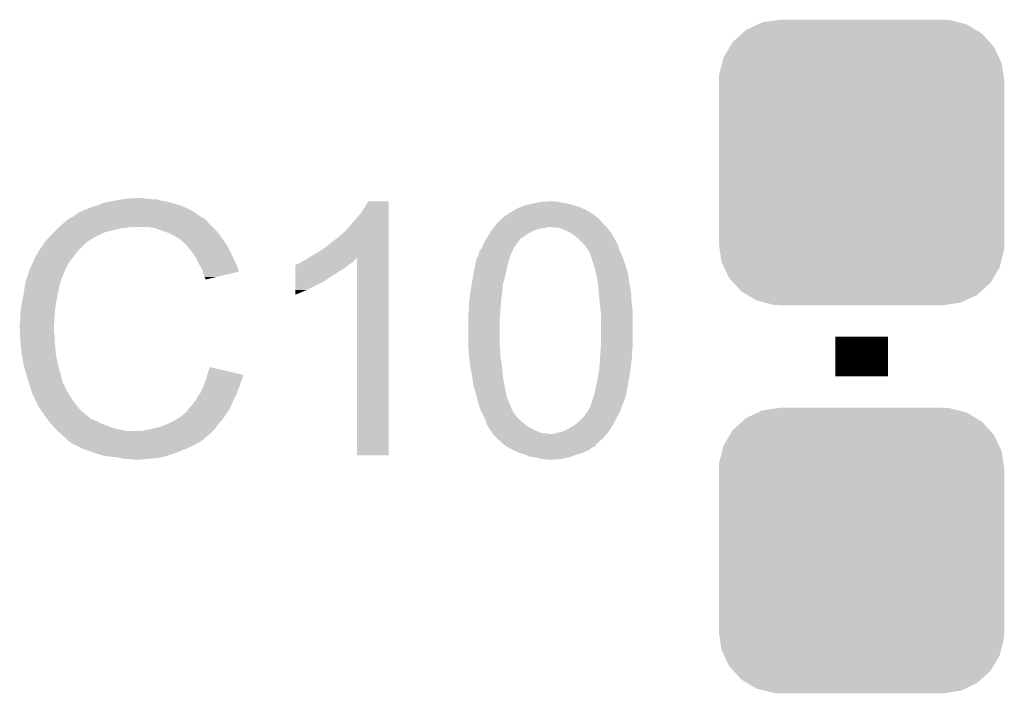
# Model space of a CAD drawing. Extents: x -4.5 to 27.4, y -3.9 to 53.4.
# Tile 15 of 47: x 4.9 to 8.7, y 11.5 to 14.1. Entities that reach past the tile are written whole.
import ezdxf

# ---------------------------------------------------------------- set-up
doc = ezdxf.new("R2010")
doc.units = 0
doc.layers.get('0').update_dxf_attribs({"linetype": 'CONTINUOUS'})
doc.layers.add('CAN_LIN_SBC_CLICK_V101_GTO', color=14, linetype='CONTINUOUS')
doc.layers.add('CAN_LIN_SBC_CLICK_V101_GTS', color=12, linetype='CONTINUOUS')

# ---------------------------------------------------------------- blocks, each defined once
blk = doc.blocks.new('CUSTOM_86')
for points in [[(-0.445816, 0.51162), (-0.400774, 0.532846), (0.441342, 0.51162), (0.406198, 0.532846)], [(-0.400774, 0.532846), (-0.383312, 0.541074), (0.406198, 0.532846), (0.373946, 0.541074)], [(-0.383312, 0.541074), (-0.323442, 0.549926), (0.373946, 0.541074), (0.339246, 0.549926)], [(-0.323442, 0.549926), (-0.31496, 0.55118), (0.339246, 0.549926), (0.31496, 0.55118)], [(-0.497124, 0.465342), (-0.461888, 0.497124), (0.49401, 0.465342), (0.465342, 0.497124)], [(-0.461888, 0.497124), (-0.445816, 0.51162), (0.465342, 0.497124), (0.441342, 0.51162)], [(-0.508918, 0.445816), (-0.497124, 0.465342), (0.51162, 0.445816), (0.49401, 0.465342)], [(-0.532846, 0.406198), (-0.508918, 0.445816), (0.53029, 0.406198), (0.51162, 0.445816)], [(-0.549926, 0.339246), (-0.538686, 0.383312), (0.54759, 0.339246), (0.541074, 0.383312)], [(-0.538686, 0.383312), (-0.532846, 0.406198), (0.541074, 0.383312), (0.53029, 0.406198)], [(-0.55118, 0.31496), (-0.549926, 0.339246), (0.55118, 0.31496), (0.54759, 0.339246)], [(-0.55118, -0.31496), (-0.55118, 0.31496), (0.55118, -0.31496), (0.55118, 0.31496)], [(-0.547588, -0.339246), (-0.55118, -0.31496), (0.549926, -0.339246), (0.55118, -0.31496)], [(-0.541074, -0.383312), (-0.547588, -0.339246), (0.538684, -0.383312), (0.549926, -0.339246)], [(-0.530288, -0.406198), (-0.541074, -0.383312), (0.532846, -0.406198), (0.538684, -0.383312)], [(-0.51162, -0.445816), (-0.530288, -0.406198), (0.508916, -0.445816), (0.532846, -0.406198)], [(-0.494008, -0.465342), (-0.51162, -0.445816), (0.497124, -0.465342), (0.508916, -0.445816)], [(-0.465342, -0.497124), (-0.494008, -0.465342), (0.461886, -0.497124), (0.497124, -0.465342)], [(-0.44134, -0.51162), (-0.465342, -0.497124), (0.445816, -0.51162), (0.461886, -0.497124)], [(-0.406198, -0.532846), (-0.44134, -0.51162), (0.400772, -0.532846), (0.445816, -0.51162)], [(-0.373944, -0.541074), (-0.406198, -0.532846), (0.383312, -0.541074), (0.400772, -0.532846)], [(-0.339246, -0.549926), (-0.373944, -0.541074), (0.32344, -0.549926), (0.383312, -0.541074)], [(-0.31496, -0.55118), (-0.339246, -0.549926), (0.31496, -0.55118), (0.32344, -0.549926)]]:
    blk.add_solid(points)

msp = doc.modelspace()

# ---------------------------------------------------------------- linework, layer by layer
at = {"layer": 'CAN_LIN_SBC_CLICK_V101_GTO', "const_width": 0.2032}
msp.add_lwpolyline([(8.128, 12.7508), (8.128, 12.9032)], dxfattribs=at)
at = {"layer": 'CAN_LIN_SBC_CLICK_V101_GTO'}
for points in [[(5.204462, 13.42136), (5.2451, 13.42898), (5.461002, 13.42136), (5.422898, 13.42898)], [(5.2451, 13.42898), (5.27558, 13.43406), (5.422898, 13.42898), (5.405124, 13.43406)], [(5.27558, 13.43406), (5.29082, 13.4366), (5.387342, 13.43406), (5.372102, 13.4366)], [(5.29082, 13.4366), (5.336538, 13.43914), (5.359402, 13.4366), (5.349242, 13.43914)], [(6.20776, 13.401038), (6.222998, 13.426418), (6.301738, 13.401038), (6.30174, 13.426418)], [(6.222998, 13.426418), (6.223012, 13.42644), (6.30174, 13.426418), (6.223012, 13.42644)], [(6.876626, 13.42136), (6.88848, 13.4239), (6.972298, 13.42136), (6.95452, 13.4239)], [(6.88848, 13.4239), (6.926578, 13.42644), (6.95452, 13.4239), (6.939282, 13.42644)], [(5.100334, 13.380726), (5.110482, 13.3858), (5.55548, 13.380726), (5.548374, 13.3858)], [(5.110482, 13.3858), (5.118094, 13.388338), (5.548374, 13.3858), (5.54482, 13.388338)], [(5.118094, 13.388338), (5.1181, 13.38834), (5.54482, 13.388338), (5.544818, 13.38834)], [(5.1181, 13.38834), (5.12826, 13.39342), (5.544818, 13.38834), (5.53466, 13.39342)], [(5.12826, 13.39342), (5.140958, 13.3985), (5.53466, 13.39342), (5.5245, 13.3985)], [(5.140958, 13.3985), (5.153658, 13.40358), (5.5245, 13.3985), (5.51307, 13.40358)], [(5.153658, 13.40358), (5.1689, 13.40866), (5.51307, 13.40358), (5.50164, 13.40866)], [(5.1689, 13.40866), (5.186682, 13.41374), (5.50164, 13.40866), (5.485386, 13.41374)], [(5.186682, 13.41374), (5.204462, 13.42136), (5.485386, 13.41374), (5.461002, 13.42136)], [(6.19252, 13.37818), (6.20776, 13.401038), (6.301738, 13.37818), (6.301738, 13.401038)], [(6.769104, 13.38326), (6.776722, 13.385802), (7.080674, 13.38326), (7.077284, 13.385802)], [(6.776722, 13.385802), (6.780778, 13.388338), (7.077284, 13.385802), (7.073902, 13.388338)], [(6.780778, 13.388338), (6.784846, 13.39088), (7.073902, 13.388338), (7.066284, 13.39088)], [(6.784846, 13.39088), (6.788908, 13.393418), (7.066284, 13.39088), (7.06374, 13.393418)], [(6.788908, 13.393418), (6.79704, 13.3985), (7.06374, 13.393418), (7.05231, 13.3985)], [(6.79704, 13.3985), (6.80974, 13.40358), (7.05231, 13.3985), (7.040882, 13.40358)], [(6.80974, 13.40358), (6.822442, 13.40866), (7.040882, 13.40358), (7.023946, 13.40866)], [(6.822442, 13.40866), (6.8326, 13.4112), (7.023946, 13.40866), (7.015478, 13.4112)], [(6.8326, 13.4112), (6.85292, 13.41628), (7.015478, 13.4112), (6.99516, 13.41628)], [(6.85292, 13.41628), (6.876626, 13.42136), (6.99516, 13.41628), (6.972298, 13.42136)], [(5.047208, 13.342618), (5.056216, 13.35024), (5.605782, 13.342618), (5.6007, 13.35024)], [(5.056216, 13.35024), (5.062222, 13.355322), (5.6007, 13.35024), (5.595618, 13.355322)], [(5.062222, 13.355322), (5.066446, 13.357858), (5.595618, 13.355322), (5.59308, 13.357858)], [(5.066446, 13.357858), (5.070676, 13.360398), (5.59308, 13.357858), (5.588004, 13.360398)], [(5.070676, 13.360398), (5.074902, 13.362934), (5.588004, 13.360398), (5.585466, 13.362934)], [(5.074902, 13.362934), (5.074912, 13.36294), (5.585466, 13.362934), (5.582924, 13.36294)], [(5.074912, 13.36294), (5.096068, 13.37564), (5.582924, 13.36294), (5.5626, 13.37564)], [(5.096068, 13.37564), (5.10032, 13.378192), (5.5626, 13.37564), (5.559028, 13.378192)], [(5.10032, 13.378192), (5.100334, 13.380726), (5.559028, 13.378192), (5.55548, 13.380726)], [(6.15696, 13.33754), (6.19252, 13.37818), (6.301738, 13.33754), (6.301738, 13.37818)], [(6.72338, 13.34516), (6.737494, 13.35786), (7.125426, 13.34516), (7.114542, 13.35786)], [(6.737494, 13.35786), (6.748786, 13.36802), (7.114542, 13.35786), (7.10235, 13.36802)], [(6.748786, 13.36802), (6.75132, 13.368042), (7.10235, 13.36802), (7.102322, 13.368042)], [(6.75132, 13.368042), (6.751332, 13.37056), (7.102322, 13.368042), (7.0993, 13.37056)], [(6.751332, 13.37056), (6.751334, 13.370566), (7.0993, 13.37056), (7.099292, 13.370566)], [(6.751334, 13.370566), (6.76148, 13.375642), (7.099292, 13.370566), (7.091678, 13.375642)], [(6.76148, 13.375642), (6.76656, 13.38072), (7.091678, 13.375642), (7.08406, 13.38072)], [(6.76656, 13.38072), (6.769104, 13.38326), (7.08406, 13.38072), (7.080674, 13.38326)], [(5.00888, 13.30706), (5.02412, 13.3223), (5.206998, 13.30706), (5.26796, 13.3223)], [(5.02412, 13.3223), (5.02666, 13.32484), (5.26796, 13.3223), (5.293362, 13.32484)], [(5.02666, 13.32484), (5.0292, 13.32738), (5.293362, 13.32484), (5.306058, 13.32738)], [(5.0292, 13.32738), (5.047208, 13.342618), (5.62102, 13.32738), (5.605782, 13.342618)], [(5.400038, 13.3223), (5.369558, 13.32738), (5.6261, 13.3223), (5.62102, 13.32738)], [(5.42798, 13.31214), (5.400038, 13.3223), (5.63626, 13.31214), (5.6261, 13.3223)], [(5.435606, 13.309598), (5.42798, 13.31214), (5.638802, 13.309598), (5.63626, 13.31214)], [(5.450838, 13.30452), (5.435606, 13.309598), (5.642866, 13.30452), (5.638802, 13.309598)], [(6.118866, 13.296906), (6.14172, 13.31976), (6.301736, 13.296906), (6.301736, 13.31976)], [(6.14172, 13.31976), (6.15696, 13.33754), (6.301736, 13.31976), (6.301738, 13.33754)], [(6.688514, 13.296902), (6.696594, 13.3096), (6.8326, 13.296902), (6.855458, 13.3096)], [(6.696594, 13.3096), (6.70306, 13.31976), (6.855458, 13.3096), (6.878324, 13.31976)], [(6.70306, 13.31976), (6.705092, 13.3223), (6.878324, 13.31976), (6.8961, 13.3223)], [(6.705092, 13.3223), (6.707124, 13.324842), (6.8961, 13.3223), (6.911342, 13.324842)], [(6.707124, 13.324842), (6.709156, 13.32738), (6.911342, 13.324842), (6.916424, 13.32738)], [(6.709156, 13.32738), (6.719316, 13.34008), (7.142478, 13.32738), (7.129778, 13.34008)], [(6.719316, 13.34008), (6.72338, 13.34516), (7.129778, 13.34008), (7.125426, 13.34516)], [(6.941822, 13.32484), (6.924038, 13.32738), (7.145018, 13.32484), (7.142478, 13.32738)], [(6.957064, 13.324838), (6.941822, 13.32484), (7.14502, 13.324838), (7.145018, 13.32484)], [(6.963416, 13.322298), (6.957064, 13.324838), (7.14756, 13.322298), (7.14502, 13.324838)], [(6.98246, 13.31468), (6.963416, 13.322298), (7.153274, 13.31468), (7.14756, 13.322298)], [(7.00786, 13.301978), (6.98246, 13.31468), (7.1628, 13.301978), (7.153274, 13.31468)], [(4.970524, 13.263878), (4.97586, 13.2715), (5.1308, 13.263878), (5.140958, 13.2715)], [(4.97586, 13.2715), (4.975862, 13.271502), (5.140958, 13.2715), (5.14096, 13.271502)], [(4.975862, 13.271502), (4.978166, 13.274038), (5.14096, 13.271502), (5.143498, 13.274038)], [(4.978166, 13.274038), (4.994332, 13.29182), (5.143498, 13.274038), (5.173982, 13.29182)], [(4.994332, 13.29182), (5.00126, 13.29944), (5.173982, 13.29182), (5.19049, 13.29944)], [(5.00126, 13.29944), (5.00888, 13.30706), (5.19049, 13.29944), (5.206998, 13.30706)], [(5.46608, 13.2969), (5.450838, 13.30452), (5.64896, 13.2969), (5.642866, 13.30452)], [(5.47116, 13.29436), (5.46608, 13.2969), (5.650776, 13.29436), (5.64896, 13.2969)], [(5.483862, 13.28674), (5.47116, 13.29436), (5.656218, 13.28674), (5.650776, 13.29436)], [(5.494016, 13.281662), (5.483862, 13.28674), (5.659846, 13.281662), (5.656218, 13.28674)], [(5.49656, 13.27912), (5.494016, 13.281662), (5.661662, 13.27912), (5.659846, 13.281662)], [(5.516564, 13.26134), (5.49656, 13.27912), (5.674362, 13.26134), (5.661662, 13.27912)], [(6.0579, 13.24864), (6.08584, 13.2715), (6.301736, 13.24864), (6.301736, 13.2715)], [(6.08584, 13.2715), (6.11632, 13.29437), (6.301736, 13.2715), (6.301736, 13.29437)], [(6.11632, 13.29437), (6.116342, 13.2969), (6.301736, 13.29437), (6.301736, 13.2969)], [(6.116342, 13.2969), (6.118866, 13.296906), (6.301736, 13.2969), (6.301736, 13.296906)], [(6.671564, 13.268962), (6.679186, 13.281664), (6.802122, 13.268962), (6.809744, 13.281664)], [(6.679186, 13.281664), (6.683756, 13.28928), (6.809744, 13.281664), (6.82244, 13.28928)], [(6.683756, 13.28928), (6.68528, 13.29182), (6.82244, 13.28928), (6.825824, 13.29182)], [(6.68528, 13.29182), (6.688514, 13.296902), (6.825824, 13.29182), (6.8326, 13.296902)], [(7.007864, 13.301976), (7.00786, 13.301978), (7.1628, 13.301976), (7.1628, 13.301978)], [(7.011252, 13.299434), (7.007864, 13.301976), (7.162804, 13.299434), (7.1628, 13.301976)], [(7.021402, 13.291822), (7.011252, 13.299434), (7.16788, 13.291822), (7.162804, 13.299434)], [(7.02818, 13.286738), (7.021402, 13.291822), (7.17093, 13.286738), (7.16788, 13.291822)], [(7.035798, 13.27912), (7.02818, 13.286738), (7.1755, 13.27912), (7.17093, 13.286738)], [(7.05358, 13.261338), (7.035798, 13.27912), (7.18566, 13.261338), (7.1755, 13.27912)], [(4.945382, 13.223244), (4.95046, 13.233398), (5.092986, 13.223244), (5.100884, 13.233398)], [(4.95046, 13.233398), (4.951982, 13.235938), (5.100884, 13.233398), (5.10286, 13.235938)], [(4.951982, 13.235938), (4.958078, 13.2461), (5.10286, 13.235938), (5.113022, 13.2461)], [(4.958078, 13.2461), (4.970524, 13.263878), (5.113022, 13.2461), (5.1308, 13.263878)], [(5.51942, 13.2588), (5.516564, 13.26134), (5.675814, 13.2588), (5.674362, 13.26134)], [(5.531612, 13.24356), (5.51942, 13.2588), (5.68452, 13.24356), (5.675814, 13.2588)], [(5.53974, 13.2334), (5.531612, 13.24356), (5.6896, 13.2334), (5.68452, 13.24356)], [(5.546852, 13.22324), (5.53974, 13.2334), (5.69468, 13.22324), (5.6896, 13.2334)], [(6.02742, 13.22832), (6.0579, 13.24864), (6.301734, 13.22832), (6.301736, 13.24864)], [(6.650988, 13.22832), (6.652262, 13.233404), (6.77672, 13.22832), (6.77926, 13.233404)], [(6.652262, 13.233404), (6.65607, 13.238482), (6.77926, 13.233404), (6.7818, 13.238482)], [(6.65607, 13.238482), (6.65988, 13.243562), (6.7818, 13.238482), (6.783496, 13.243562)], [(6.65988, 13.243562), (6.661008, 13.246102), (6.783496, 13.243562), (6.784344, 13.246102)], [(6.661008, 13.246102), (6.663266, 13.251184), (6.784344, 13.246102), (6.789422, 13.251184)], [(6.663266, 13.251184), (6.665524, 13.25626), (6.789422, 13.251184), (6.79196, 13.25626)], [(6.665524, 13.25626), (6.67004, 13.26642), (6.79196, 13.25626), (6.800088, 13.26642)], [(6.67004, 13.26642), (6.671564, 13.268962), (6.800088, 13.26642), (6.802122, 13.268962)], [(7.061202, 13.253716), (7.05358, 13.261338), (7.188202, 13.253716), (7.18566, 13.261338)], [(7.063754, 13.24864), (7.061202, 13.253716), (7.189894, 13.24864), (7.188202, 13.253716)], [(7.06628, 13.248618), (7.063754, 13.24864), (7.189902, 13.248618), (7.189894, 13.24864)], [(7.066284, 13.246094), (7.06628, 13.248618), (7.190744, 13.246094), (7.189902, 13.248618)], [(7.07136, 13.238482), (7.066284, 13.246094), (7.19328, 13.238482), (7.190744, 13.246094)], [(7.07644, 13.23086), (7.07136, 13.238482), (7.196668, 13.23086), (7.19328, 13.238482)], [(4.928046, 13.190218), (4.93522, 13.205464), (5.0673, 13.190218), (5.079158, 13.205464)], [(4.93522, 13.205464), (4.935226, 13.208006), (5.079158, 13.205464), (5.081134, 13.208006)], [(4.935226, 13.208006), (4.93776, 13.210544), (5.081134, 13.208006), (5.083108, 13.210544)], [(4.93776, 13.210544), (4.940304, 13.218162), (5.083108, 13.210544), (5.089034, 13.218162)], [(4.940304, 13.218162), (4.945382, 13.223244), (5.089034, 13.218162), (5.092986, 13.223244)], [(5.557518, 13.208), (5.546852, 13.22324), (5.701454, 13.208), (5.69468, 13.22324)], [(5.56133, 13.20038), (5.557518, 13.208), (5.70484, 13.20038), (5.701454, 13.208)], [(5.57022, 13.1826), (5.56133, 13.20038), (5.713732, 13.1826), (5.70484, 13.20038)], [(5.966462, 13.19276), (5.976622, 13.197842), (6.16458, 13.19276), (6.16966, 13.197842)], [(5.976622, 13.197842), (5.991806, 13.207964), (6.16966, 13.197842), (6.179782, 13.207964)], [(5.991806, 13.207964), (5.999478, 13.213078), (6.301734, 13.207964), (6.301734, 13.213078)], [(5.999478, 13.213078), (6.02742, 13.22832), (6.301734, 13.213078), (6.301734, 13.22832)], [(6.17982, 12.446022), (6.179782, 13.207964), (6.301718, 12.446022), (6.301734, 13.207964)], [(6.63702, 13.18514), (6.640828, 13.20038), (6.762204, 13.18514), (6.76656, 13.20038)], [(6.640828, 13.20038), (6.6421, 13.205462), (6.76656, 13.20038), (6.768254, 13.205462)], [(6.6421, 13.205462), (6.642106, 13.208006), (6.768254, 13.205462), (6.769102, 13.208006)], [(6.642106, 13.208006), (6.644642, 13.210544), (6.769102, 13.208006), (6.769948, 13.210544)], [(6.644642, 13.210544), (6.647178, 13.21562), (6.769948, 13.210544), (6.77164, 13.21562)], [(6.647178, 13.21562), (6.64718, 13.215622), (6.77164, 13.21562), (6.77164, 13.215622)], [(6.64718, 13.215622), (6.649718, 13.22324), (6.77164, 13.215622), (6.774688, 13.22324)], [(6.649718, 13.22324), (6.650988, 13.22832), (6.774688, 13.22324), (6.77672, 13.22832)], [(7.082156, 13.21562), (7.07644, 13.23086), (7.20344, 13.21562), (7.196668, 13.23086)], [(7.08406, 13.21054), (7.082156, 13.21562), (7.205288, 13.21054), (7.20344, 13.21562)], [(7.09168, 13.18768), (7.08406, 13.21054), (7.2136, 13.18768), (7.205288, 13.21054)], [(4.903892, 13.129256), (4.914052, 13.15974), (5.03936, 13.129256), (5.05206, 13.15974)], [(4.914052, 13.15974), (4.9149, 13.16228), (5.05206, 13.15974), (5.05333, 13.16228)], [(4.9149, 13.16228), (4.928046, 13.190218), (5.05333, 13.16228), (5.0673, 13.190218)], [(5.571634, 13.180058), (5.57022, 13.1826), (5.715002, 13.180058), (5.713732, 13.1826)], [(5.58292, 13.159742), (5.571634, 13.180058), (5.721076, 13.159742), (5.715002, 13.180058)], [(5.584194, 13.154654), (5.58292, 13.159742), (5.722596, 13.154654), (5.721076, 13.159742)], [(5.941074, 13.14196), (5.941076, 13.1572), (6.090922, 13.14196), (6.11378, 13.1572)], [(5.941076, 13.1572), (5.94108, 13.1699), (6.11378, 13.1572), (6.134098, 13.1699)], [(5.94108, 13.1699), (5.941082, 13.18006), (6.134098, 13.1699), (6.14629, 13.18006)], [(5.941082, 13.18006), (5.943606, 13.180066), (6.14629, 13.18006), (6.146298, 13.180066)], [(5.943606, 13.180066), (5.94614, 13.1826), (6.146298, 13.180066), (6.14934, 13.1826)], [(5.94614, 13.1826), (5.946144, 13.182602), (6.14934, 13.1826), (6.149342, 13.182602)], [(5.946144, 13.182602), (5.951222, 13.18514), (6.149342, 13.182602), (6.15315, 13.18514)], [(5.951222, 13.18514), (5.958844, 13.187682), (6.15315, 13.18514), (6.156962, 13.187682)], [(5.958844, 13.187682), (5.966462, 13.19276), (6.156962, 13.187682), (6.16458, 13.19276)], [(6.627706, 13.136878), (6.63194, 13.16228), (6.75132, 13.136878), (6.756964, 13.16228)], [(6.63194, 13.16228), (6.636454, 13.1826), (6.756964, 13.16228), (6.76148, 13.1826)], [(6.636454, 13.1826), (6.63702, 13.18514), (6.76148, 13.1826), (6.762204, 13.18514)], [(7.0993, 13.16228), (7.09168, 13.18768), (7.222066, 13.16228), (7.2136, 13.18768)], [(7.10043, 13.157196), (7.0993, 13.16228), (7.22376, 13.157196), (7.222066, 13.16228)], [(7.10156, 13.152116), (7.10043, 13.157196), (7.223762, 13.152116), (7.22376, 13.157196)], [(4.899662, 13.116562), (4.900506, 13.119096), (5.03555, 13.116562), (5.036818, 13.119096)], [(4.900506, 13.119096), (4.902198, 13.124174), (5.036818, 13.119096), (5.03682, 13.124174)], [(4.902198, 13.124174), (4.903044, 13.126714), (5.03682, 13.124174), (5.039354, 13.126714)], [(4.903044, 13.126714), (4.903892, 13.129256), (5.039354, 13.126714), (5.03936, 13.129256)], [(5.585462, 13.14958), (5.584194, 13.154654), (5.701434, 13.14958), (5.722596, 13.154654)], [(5.59054, 13.134342), (5.585462, 13.14958), (5.637884, 13.134342), (5.701434, 13.14958)], [(5.593078, 13.129264), (5.59054, 13.134342), (5.616706, 13.129264), (5.637884, 13.134342)], [(5.595614, 13.126726), (5.593078, 13.129264), (5.60612, 13.126726), (5.616706, 13.129264)], [(5.59562, 13.124208), (5.595614, 13.126726), (5.59562, 13.124208), (5.60612, 13.126726)], [(5.941062, 13.08354), (5.94107, 13.1191), (5.98424, 13.08354), (6.055358, 13.1191)], [(5.94107, 13.126718), (5.941074, 13.14196), (6.065518, 13.126718), (6.090922, 13.14196)], [(5.94107, 13.12418), (5.94107, 13.126718), (6.06298, 13.12418), (6.065518, 13.126718)], [(5.94107, 13.1191), (5.94107, 13.12418), (6.055358, 13.1191), (6.06298, 13.12418)], [(6.62305, 13.108942), (6.627706, 13.136878), (6.7437, 13.108942), (6.75132, 13.136878)], [(7.102688, 13.147036), (7.10156, 13.152116), (7.2263, 13.147036), (7.223762, 13.152116)], [(7.103816, 13.141958), (7.102688, 13.147036), (7.2263, 13.141958), (7.2263, 13.147036)], [(7.10438, 13.13942), (7.103816, 13.141958), (7.226936, 13.13942), (7.2263, 13.141958)], [(7.105766, 13.131798), (7.10438, 13.13942), (7.22884, 13.131798), (7.226936, 13.13942)], [(7.107614, 13.121638), (7.105766, 13.131798), (7.22884, 13.121638), (7.22884, 13.131798)], [(7.10946, 13.111482), (7.107614, 13.121638), (7.230872, 13.111482), (7.22884, 13.121638)], [(4.89204, 13.07084), (4.89585, 13.0937), (5.02412, 13.07084), (5.0292, 13.0937)], [(4.89585, 13.0937), (4.899236, 13.114018), (5.0292, 13.0937), (5.034278, 13.114018)], [(4.899236, 13.114018), (4.899662, 13.116562), (5.034278, 13.114018), (5.03555, 13.116562)], [(5.94106, 13.07338), (5.941062, 13.08354), (5.96138, 13.07338), (5.98424, 13.08354)], [(6.6167, 13.07084), (6.618392, 13.081), (6.739708, 13.07084), (6.74116, 13.081)], [(6.618392, 13.081), (6.62305, 13.108942), (6.74116, 13.081), (6.7437, 13.108942)], [(7.110912, 13.09624), (7.10946, 13.111482), (7.23392, 13.09624), (7.230872, 13.111482)], [(7.112364, 13.081), (7.110912, 13.09624), (7.23646, 13.081), (7.23392, 13.09624)], [(7.114058, 13.063218), (7.112364, 13.081), (7.239, 13.063218), (7.23646, 13.081)], [(4.88442, 13.0302), (4.8868, 13.0429), (5.016922, 13.0302), (5.01904, 13.0429)], [(4.8868, 13.0429), (4.89204, 13.07084), (5.01904, 13.0429), (5.02412, 13.07084)], [(5.94106, 13.06579), (5.94106, 13.07338), (5.94106, 13.06579), (5.96138, 13.07338)], [(6.61162, 13.02766), (6.61371, 13.04544), (6.73481, 13.02766), (6.73608, 13.04544)], [(6.61371, 13.04544), (6.6167, 13.07084), (6.73608, 13.04544), (6.739708, 13.07084)], [(7.11454, 13.05814), (7.114058, 13.063218), (7.239, 13.05814), (7.239, 13.063218)], [(7.115926, 13.0429), (7.11454, 13.05814), (7.239, 13.0429), (7.239, 13.05814)], [(7.11708, 13.0302), (7.115926, 13.0429), (7.240816, 13.0302), (7.239, 13.0429)], [(4.87934, 12.99464), (4.88188, 13.012422), (5.012688, 12.99464), (5.01396, 13.012422)], [(4.88188, 13.012422), (4.88442, 13.0302), (5.01396, 13.012422), (5.016922, 13.0302)], [(6.60908, 12.98702), (6.61162, 13.004802), (6.73211, 12.98702), (6.733222, 13.004802)], [(6.61162, 13.00988), (6.61162, 13.02766), (6.73354, 13.00988), (6.73481, 13.02766)], [(6.61162, 13.004802), (6.61162, 13.00988), (6.733222, 13.004802), (6.73354, 13.00988)], [(7.117646, 13.02512), (7.11708, 13.0302), (7.24154, 13.02512), (7.240816, 13.0302)], [(7.120186, 13.002258), (7.117646, 13.02512), (7.24408, 13.002258), (7.24154, 13.02512)], [(4.8768, 12.956542), (4.87934, 12.966702), (5.009968, 12.956542), (5.010694, 12.966702)], [(4.87934, 12.966702), (4.87934, 12.99464), (5.010694, 12.966702), (5.012688, 12.99464)], [(6.60908, 12.96924), (6.60908, 12.98702), (6.731, 12.96924), (6.73211, 12.98702)], [(6.60908, 12.877798), (6.60908, 12.96924), (6.731, 12.877798), (6.731, 12.96924)], [(7.12216, 12.984478), (7.120186, 13.002258), (7.24408, 12.984478), (7.24408, 13.002258)], [(7.12216, 12.88288), (7.12216, 12.984478), (7.24408, 12.88288), (7.24408, 12.984478)], [(4.8768, 12.941302), (4.8768, 12.956542), (5.00888, 12.941302), (5.009968, 12.956542)], [(4.8768, 12.9413), (4.8768, 12.941302), (5.008882, 12.9413), (5.00888, 12.941302)], [(4.877944, 12.918438), (4.8768, 12.9413), (5.008882, 12.918438), (5.008882, 12.9413)], [(4.878326, 12.910816), (4.877944, 12.918438), (5.01142, 12.910816), (5.008882, 12.918438)], [(4.87934, 12.8905), (4.878326, 12.910816), (5.01142, 12.8905), (5.01142, 12.910816)], [(4.880104, 12.882878), (4.87934, 12.8905), (5.01142, 12.882878), (5.01142, 12.8905)], [(4.881626, 12.867642), (4.880104, 12.882878), (5.01396, 12.867642), (5.01142, 12.882878)], [(4.88442, 12.839698), (4.881626, 12.867642), (5.01611, 12.839698), (5.01396, 12.867642)], [(6.609646, 12.867642), (6.60908, 12.877798), (6.731, 12.867642), (6.731, 12.877798)], [(6.610774, 12.84732), (6.609646, 12.867642), (6.73354, 12.84732), (6.731, 12.867642)], [(7.119788, 12.847318), (7.120974, 12.8651), (7.24154, 12.847318), (7.24408, 12.8651)], [(7.120974, 12.8651), (7.12216, 12.88288), (7.24408, 12.8651), (7.24408, 12.88288)], [(4.885318, 12.834618), (4.88442, 12.839698), (5.0165, 12.834618), (5.01611, 12.839698)], [(4.89204, 12.79652), (4.885318, 12.834618), (5.02412, 12.79652), (5.0165, 12.834618)], [(6.61162, 12.83208), (6.610774, 12.84732), (6.73354, 12.83208), (6.73354, 12.84732)], [(6.612816, 12.821922), (6.61162, 12.83208), (6.73354, 12.821922), (6.73354, 12.83208)], [(6.615804, 12.796522), (6.612816, 12.821922), (6.73862, 12.796522), (6.73354, 12.821922)], [(7.115264, 12.78382), (7.11835, 12.827), (7.23646, 12.78382), (7.24154, 12.827)], [(7.11835, 12.827), (7.11962, 12.84478), (7.24154, 12.827), (7.24154, 12.84478)], [(7.11962, 12.84478), (7.119788, 12.847318), (7.24154, 12.84478), (7.24154, 12.847318)], [(4.89712, 12.7762), (4.89204, 12.79652), (5.029926, 12.7762), (5.02412, 12.79652)], [(4.901476, 12.76096), (4.89712, 12.7762), (5.03428, 12.76096), (5.029926, 12.7762)], [(5.60324, 12.763498), (5.61088, 12.786356), (5.707968, 12.763498), (5.61088, 12.786356)], [(6.6167, 12.7889), (6.615804, 12.796522), (6.739346, 12.7889), (6.73862, 12.796522)], [(6.62432, 12.74826), (6.6167, 12.7889), (6.743218, 12.74826), (6.739346, 12.7889)], [(7.11454, 12.773658), (7.115264, 12.78382), (7.234854, 12.773658), (7.23646, 12.78382)], [(4.90728, 12.74064), (4.901476, 12.76096), (5.039702, 12.74064), (5.03428, 12.76096)], [(4.913208, 12.722858), (4.90728, 12.74064), (5.044444, 12.722858), (5.039702, 12.74064)], [(5.592444, 12.727938), (5.596252, 12.738098), (5.73024, 12.727938), (5.73532, 12.738098)], [(5.596252, 12.738098), (5.59816, 12.743182), (5.73532, 12.738098), (5.736588, 12.743182)], [(5.59816, 12.743182), (5.599428, 12.748258), (5.736588, 12.743182), (5.737858, 12.748258)], [(5.599428, 12.748258), (5.600698, 12.753336), (5.737858, 12.748258), (5.740398, 12.753336)], [(5.600698, 12.753336), (5.60133, 12.755862), (5.740398, 12.753336), (5.7404, 12.755862)], [(5.60133, 12.755862), (5.60324, 12.763498), (5.7404, 12.755862), (5.707968, 12.763498)], [(6.625048, 12.743178), (6.62432, 12.74826), (6.7437, 12.743178), (6.743218, 12.74826)], [(6.629038, 12.71524), (6.625048, 12.743178), (6.74878, 12.71524), (6.7437, 12.743178)], [(7.107428, 12.73556), (7.10946, 12.74572), (7.22884, 12.73556), (7.230444, 12.74572)], [(7.10946, 12.74572), (7.11454, 12.773658), (7.230444, 12.74572), (7.234854, 12.773658)], [(4.914056, 12.720316), (4.913208, 12.722858), (5.046982, 12.720316), (5.044444, 12.722858)], [(4.915748, 12.715238), (4.914056, 12.720316), (5.04952, 12.715238), (5.046982, 12.720316)], [(4.91744, 12.710158), (4.915748, 12.715238), (5.051214, 12.710158), (5.04952, 12.715238)], [(4.918076, 12.70762), (4.91744, 12.710158), (5.05206, 12.70762), (5.051214, 12.710158)], [(4.919982, 12.7), (4.918076, 12.70762), (5.055872, 12.7), (5.05206, 12.70762)], [(4.922522, 12.692382), (4.919982, 12.7), (5.05968, 12.692382), (5.055872, 12.7)], [(5.5753, 12.687302), (5.58074, 12.699998), (5.71645, 12.687302), (5.720078, 12.699998)], [(5.58074, 12.699998), (5.587272, 12.715238), (5.720078, 12.699998), (5.727698, 12.715238)], [(5.587272, 12.715238), (5.59054, 12.72286), (5.727698, 12.715238), (5.729222, 12.72286)], [(5.59054, 12.72286), (5.592444, 12.727938), (5.729222, 12.72286), (5.73024, 12.727938)], [(6.6294, 12.712702), (6.629038, 12.71524), (6.749288, 12.712702), (6.74878, 12.71524)], [(6.636434, 12.68984), (6.6294, 12.712702), (6.75386, 12.68984), (6.749288, 12.712702)], [(7.098168, 12.69238), (7.10438, 12.72032), (7.22122, 12.69238), (7.22615, 12.72032)], [(7.10438, 12.72032), (7.107428, 12.73556), (7.22615, 12.72032), (7.22884, 12.73556)], [(4.92506, 12.684762), (4.922522, 12.692382), (5.064444, 12.684762), (5.05968, 12.692382)], [(4.9276, 12.67968), (4.92506, 12.684762), (5.067618, 12.67968), (5.064444, 12.684762)], [(4.931186, 12.67206), (4.9276, 12.67968), (5.07238, 12.67206), (5.067618, 12.67968)], [(4.941944, 12.6492), (4.931186, 12.67206), (5.08762, 12.6492), (5.07238, 12.67206)], [(5.557522, 12.659362), (5.56006, 12.66444), (5.702618, 12.659362), (5.70484, 12.66444)], [(5.56006, 12.66444), (5.56514, 12.6746), (5.70484, 12.66444), (5.710646, 12.6746)], [(5.56514, 12.6746), (5.571232, 12.682218), (5.710646, 12.6746), (5.715, 12.682218)], [(5.571232, 12.682218), (5.5753, 12.687302), (5.715, 12.682218), (5.71645, 12.687302)], [(6.63956, 12.679678), (6.636434, 12.68984), (6.75612, 12.679678), (6.75386, 12.68984)], [(6.642736, 12.666982), (6.63956, 12.679678), (6.75894, 12.666982), (6.75612, 12.679678)], [(6.64718, 12.6492), (6.642736, 12.666982), (6.766844, 12.6492), (6.75894, 12.666982)], [(7.08575, 12.649196), (7.092524, 12.669518), (7.20852, 12.649196), (7.216138, 12.669518)], [(7.092524, 12.669518), (7.094218, 12.6746), (7.216138, 12.669518), (7.217266, 12.6746)], [(7.094218, 12.6746), (7.098168, 12.69238), (7.217266, 12.6746), (7.22122, 12.69238)], [(4.94792, 12.6365), (4.941944, 12.6492), (5.09778, 12.6365), (5.08762, 12.6492)], [(4.956388, 12.6238), (4.94792, 12.6365), (5.10794, 12.6238), (5.09778, 12.6365)], [(5.528308, 12.623798), (5.532122, 12.62888), (5.687058, 12.623798), (5.68928, 12.62888)], [(5.532122, 12.62888), (5.53974, 12.636502), (5.68928, 12.62888), (5.692616, 12.636502)], [(5.53974, 12.636502), (5.54736, 12.64666), (5.692616, 12.636502), (5.69706, 12.64666)], [(5.54736, 12.64666), (5.557522, 12.659362), (5.69706, 12.64666), (5.702618, 12.659362)], [(6.648704, 12.64412), (6.64718, 12.6492), (6.7691, 12.64412), (6.766844, 12.6492)], [(6.654798, 12.623802), (6.648704, 12.64412), (6.77672, 12.623802), (6.7691, 12.64412)], [(7.073896, 12.621258), (7.07898, 12.63142), (7.19836, 12.621258), (7.200902, 12.63142)], [(7.07898, 12.63142), (7.082026, 12.639038), (7.200902, 12.63142), (7.20344, 12.639038)], [(7.082026, 12.639038), (7.084058, 12.644116), (7.20344, 12.639038), (7.205978, 12.644116)], [(7.084058, 12.644116), (7.08406, 12.64412), (7.205978, 12.644116), (7.20598, 12.64412)], [(7.08406, 12.64412), (7.084904, 12.646654), (7.20598, 12.64412), (7.208514, 12.646654)], [(7.084904, 12.646654), (7.08575, 12.649196), (7.208514, 12.646654), (7.20852, 12.649196)], [(4.969932, 12.603482), (4.956388, 12.6238), (5.130798, 12.603482), (5.10794, 12.6238)], [(4.97332, 12.5984), (4.969932, 12.603482), (5.137152, 12.5984), (5.130798, 12.603482)], [(4.985044, 12.58316), (4.97332, 12.5984), (5.156206, 12.58316), (5.137152, 12.5984)], [(5.485124, 12.585698), (5.494018, 12.59078), (5.66166, 12.585698), (5.665046, 12.59078)], [(5.494018, 12.59078), (5.50672, 12.60094), (5.665046, 12.59078), (5.67182, 12.60094)], [(5.50672, 12.60094), (5.514344, 12.608562), (5.67182, 12.60094), (5.6769, 12.608562)], [(5.514344, 12.608562), (5.51942, 12.611104), (5.6769, 12.608562), (5.678594, 12.611104)], [(5.51942, 12.611104), (5.5245, 12.61872), (5.678594, 12.611104), (5.683672, 12.61872)], [(5.5245, 12.61872), (5.528308, 12.623798), (5.683672, 12.61872), (5.687058, 12.623798)], [(6.6548, 12.6238), (6.654798, 12.623802), (6.77672, 12.6238), (6.77672, 12.623802)], [(6.66369, 12.606022), (6.6548, 12.6238), (6.786878, 12.606022), (6.77672, 12.6238)], [(6.66496, 12.60348), (6.66369, 12.606022), (6.789418, 12.60348), (6.786878, 12.606022)], [(6.67004, 12.593322), (6.66496, 12.60348), (6.79704, 12.593322), (6.789418, 12.60348)], [(6.67512, 12.58316), (6.67004, 12.593322), (6.807202, 12.58316), (6.79704, 12.593322)], [(7.030718, 12.57046), (7.048498, 12.58824), (7.171688, 12.57046), (7.18058, 12.58824)], [(7.048498, 12.58824), (7.05358, 12.59332), (7.18058, 12.58824), (7.183402, 12.59332)], [(7.05358, 12.59332), (7.063736, 12.606016), (7.183402, 12.59332), (7.190454, 12.606016)], [(7.063736, 12.606016), (7.06374, 12.608554), (7.190454, 12.606016), (7.191864, 12.608554)], [(7.06374, 12.608554), (7.066282, 12.6111), (7.191864, 12.608554), (7.19328, 12.6111)], [(7.066282, 12.6111), (7.071358, 12.61618), (7.19328, 12.6111), (7.19582, 12.61618)], [(7.071358, 12.61618), (7.073896, 12.621258), (7.19582, 12.61618), (7.19836, 12.621258)], [(4.985046, 12.583158), (4.985044, 12.58316), (5.161284, 12.583158), (5.156206, 12.58316)], [(4.988952, 12.57808), (4.985046, 12.583158), (5.171442, 12.57808), (5.161284, 12.583158)], [(4.990908, 12.575538), (4.988952, 12.57808), (5.179064, 12.575538), (5.171442, 12.57808)], [(4.994814, 12.57046), (4.990908, 12.575538), (5.18668, 12.57046), (5.179064, 12.575538)], [(4.99872, 12.565382), (4.994814, 12.57046), (5.200222, 12.565382), (5.18668, 12.57046)], [(5.001262, 12.56284), (4.99872, 12.565382), (5.207, 12.56284), (5.200222, 12.565382)], [(5.01142, 12.55268), (5.001262, 12.56284), (5.232396, 12.55268), (5.207, 12.56284)], [(5.011422, 12.552678), (5.01142, 12.55268), (5.2324, 12.552678), (5.232396, 12.55268)], [(5.017516, 12.54506), (5.011422, 12.552678), (5.26034, 12.54506), (5.2324, 12.552678)], [(5.38734, 12.5476), (5.41782, 12.555222), (5.630542, 12.5476), (5.636258, 12.555222)], [(5.41782, 12.555222), (5.44576, 12.56538), (5.636258, 12.555222), (5.643878, 12.56538)], [(5.44576, 12.56538), (5.445762, 12.565382), (5.643878, 12.56538), (5.64388, 12.565382)], [(5.445762, 12.565382), (5.476238, 12.58062), (5.64388, 12.565382), (5.657214, 12.58062)], [(5.476238, 12.58062), (5.485124, 12.585698), (5.657214, 12.58062), (5.66166, 12.585698)], [(6.675846, 12.580618), (6.67512, 12.58316), (6.809742, 12.580618), (6.807202, 12.58316)], [(6.679474, 12.56792), (6.675846, 12.580618), (6.82498, 12.56792), (6.809742, 12.580618)], [(6.680198, 12.56538), (6.679474, 12.56792), (6.828368, 12.56538), (6.82498, 12.56792)], [(6.687818, 12.552682), (6.680198, 12.56538), (6.8453, 12.552682), (6.828368, 12.56538)], [(6.69544, 12.54252), (6.687818, 12.552682), (6.865622, 12.54252), (6.8453, 12.552682)], [(6.99516, 12.5476), (7.020558, 12.562838), (7.15818, 12.5476), (7.167876, 12.562838)], [(7.020558, 12.562838), (7.02056, 12.56284), (7.167876, 12.562838), (7.167878, 12.56284)], [(7.02056, 12.56284), (7.030718, 12.57046), (7.167878, 12.56284), (7.171688, 12.57046)], [(5.021578, 12.539982), (5.017516, 12.54506), (5.29081, 12.539982), (5.26034, 12.54506)], [(5.021582, 12.53998), (5.021578, 12.539982), (5.290822, 12.53998), (5.29081, 12.539982)], [(5.034278, 12.529822), (5.021582, 12.53998), (5.6134, 12.529822), (5.623558, 12.53998)], [(5.034282, 12.52982), (5.034278, 12.529822), (5.6134, 12.52982), (5.6134, 12.529822)], [(5.04444, 12.519662), (5.034282, 12.52982), (5.601786, 12.519662), (5.6134, 12.52982)], [(5.054598, 12.51204), (5.04444, 12.519662), (5.593074, 12.51204), (5.601786, 12.519662)], [(5.054614, 12.512026), (5.054598, 12.51204), (5.590534, 12.512026), (5.593074, 12.51204)], [(5.059682, 12.506958), (5.054614, 12.512026), (5.587994, 12.506958), (5.590534, 12.512026)], [(5.351782, 12.53998), (5.36194, 12.54252), (5.623558, 12.53998), (5.626098, 12.54252)], [(5.36194, 12.54252), (5.37464, 12.54506), (5.626098, 12.54252), (5.628638, 12.54506)], [(5.37464, 12.54506), (5.38734, 12.5476), (5.628638, 12.54506), (5.630542, 12.5476)], [(6.697134, 12.53998), (6.69544, 12.54252), (6.8707, 12.53998), (6.865622, 12.54252)], [(6.700518, 12.534902), (6.697134, 12.53998), (6.883396, 12.534902), (6.8707, 12.53998)], [(6.703058, 12.529824), (6.700518, 12.534902), (6.896092, 12.529824), (6.883396, 12.534902)], [(6.70306, 12.529822), (6.703058, 12.529824), (6.896096, 12.529822), (6.896092, 12.529824)], [(6.703062, 12.52982), (6.70306, 12.529822), (6.911338, 12.52982), (6.896096, 12.529822)], [(6.70524, 12.52728), (6.703062, 12.52982), (6.926578, 12.52728), (6.911338, 12.52982)], [(6.718298, 12.51204), (6.70524, 12.52728), (7.129524, 12.51204), (7.14324, 12.52728)], [(6.721262, 12.5095), (6.718298, 12.51204), (7.12724, 12.5095), (7.129524, 12.51204)], [(6.934196, 12.52728), (6.94182, 12.529818), (7.14324, 12.52728), (7.145526, 12.529818)], [(6.94182, 12.529818), (6.95452, 12.53236), (7.145526, 12.529818), (7.147812, 12.53236)], [(6.95452, 12.53236), (6.964674, 12.534898), (7.147812, 12.53236), (7.150098, 12.534898)], [(6.964674, 12.534898), (6.974838, 12.537438), (7.150098, 12.534898), (7.151714, 12.537438)], [(6.974838, 12.537438), (6.99516, 12.5476), (7.151714, 12.537438), (7.15818, 12.5476)], [(5.062222, 12.504418), (5.059682, 12.506958), (5.582918, 12.504418), (5.587994, 12.506958)], [(5.067298, 12.499342), (5.062222, 12.504418), (5.575304, 12.499342), (5.582918, 12.504418)], [(5.067302, 12.49934), (5.067298, 12.499342), (5.575302, 12.49934), (5.575304, 12.499342)], [(5.074914, 12.494264), (5.067302, 12.49934), (5.56684, 12.494264), (5.575302, 12.49934)], [(5.077438, 12.49426), (5.074914, 12.494264), (5.566834, 12.49426), (5.56684, 12.494264)], [(5.07746, 12.491734), (5.077438, 12.49426), (5.562622, 12.491734), (5.566834, 12.49426)], [(5.077488, 12.49172), (5.07746, 12.491734), (5.5626, 12.49172), (5.562622, 12.491734)], [(5.1181, 12.4714), (5.077488, 12.49172), (5.52196, 12.4714), (5.5626, 12.49172)], [(6.747938, 12.486636), (6.721262, 12.5095), (7.101838, 12.486636), (7.12724, 12.5095)], [(6.75386, 12.48156), (6.747938, 12.486636), (7.099298, 12.48156), (7.101838, 12.486636)], [(6.758306, 12.47902), (6.75386, 12.48156), (7.096756, 12.47902), (7.099298, 12.48156)], [(6.762752, 12.47648), (6.758306, 12.47902), (7.08914, 12.47648), (7.096756, 12.47902)], [(6.767202, 12.473938), (6.762752, 12.47648), (7.08406, 12.473938), (7.08914, 12.47648)], [(6.771642, 12.4714), (6.767202, 12.473938), (7.08152, 12.4714), (7.08406, 12.473938)], [(5.13969, 12.46378), (5.1181, 12.4714), (5.50164, 12.46378), (5.52196, 12.4714)], [(5.16128, 12.45616), (5.13969, 12.46378), (5.48386, 12.45616), (5.50164, 12.46378)], [(5.201918, 12.44346), (5.16128, 12.45616), (5.445758, 12.44346), (5.48386, 12.45616)], [(5.222238, 12.44092), (5.201918, 12.44346), (5.438138, 12.44092), (5.445758, 12.44346)], [(5.262878, 12.43584), (5.222238, 12.44092), (5.415278, 12.43584), (5.438138, 12.44092)], [(5.271768, 12.4333), (5.262878, 12.43584), (5.38988, 12.4333), (5.415278, 12.43584)], [(6.301718, 12.446), (6.17982, 12.446022), (6.301718, 12.446), (6.301718, 12.446022)], [(6.781806, 12.466318), (6.771642, 12.4714), (7.076436, 12.466318), (7.08152, 12.4714)], [(6.79196, 12.46124), (6.781806, 12.466318), (7.065012, 12.46124), (7.076436, 12.466318)], [(6.803818, 12.456158), (6.79196, 12.46124), (7.05358, 12.456158), (7.065012, 12.46124)], [(6.809738, 12.45362), (6.803818, 12.456158), (7.045114, 12.45362), (7.05358, 12.456158)], [(6.82752, 12.448542), (6.809738, 12.45362), (7.02818, 12.448542), (7.045114, 12.45362)], [(6.845298, 12.440922), (6.82752, 12.448542), (7.007226, 12.440922), (7.02818, 12.448542)], [(6.86054, 12.43838), (6.845298, 12.440922), (7.000238, 12.43838), (7.007226, 12.440922)], [(6.878316, 12.43584), (6.86054, 12.43838), (6.988384, 12.43584), (7.000238, 12.43838)], [(6.891016, 12.430762), (6.878316, 12.43584), (6.964688, 12.430762), (6.988384, 12.43584)], [(5.280656, 12.43076), (5.271768, 12.4333), (5.36194, 12.43076), (5.38988, 12.4333)], [(5.318758, 12.42822), (5.308598, 12.43076), (5.334002, 12.42822), (5.36194, 12.43076)], [(6.903716, 12.43076), (6.891016, 12.430762), (6.96468, 12.43076), (6.964688, 12.430762)], [(6.911338, 12.428222), (6.903716, 12.43076), (6.92661, 12.428222), (6.96468, 12.43076)], [(6.926582, 12.42822), (6.911338, 12.428222), (6.926582, 12.42822), (6.92661, 12.428222)]]:
    msp.add_solid(points, dxfattribs=at)

# ---------------------------------------------------------------- block references
at = {"layer": 'CAN_LIN_SBC_CLICK_V101_GTS'}
for p in [(8.128, 13.5763), (8.128, 12.0777)]:
    msp.add_blockref('CUSTOM_86', p, dxfattribs=at)

doc.saveas('drawing.dxf')
